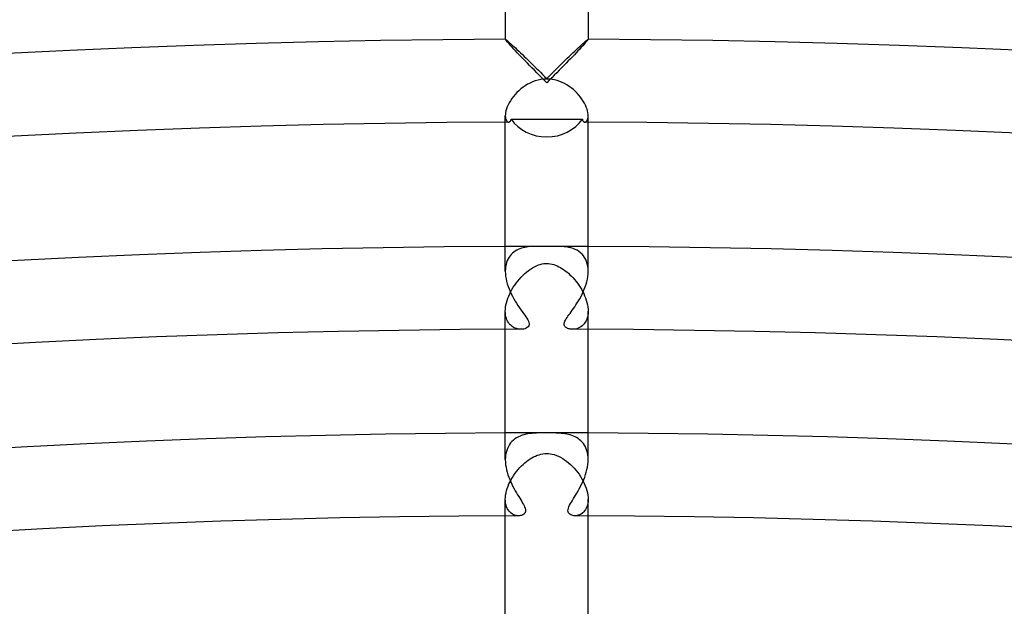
# Model space of a CAD drawing. Header units: millimetres. Extents: x -535 to 535, y -535 to 535.
# Tile 69 of 106: x -25 to 22, y 463 to 491. Entities that reach past the tile are written whole.
import ezdxf

# ---------------------------------------------------------------- set-up
doc = ezdxf.new("R2010")
doc.units = ezdxf.units.MM
doc.layers.add('HIDDEN', color=7, linetype='Continuous')
doc.layers.add('THICK', color=7, linetype='Continuous')

msp = doc.modelspace()

# ---------------------------------------------------------------- linework, layer by layer
at = {"layer": 'HIDDEN'}
for p, q in [((-2, 489.994), (-2, 489.995)), ((-2, 489.995), (-1.999, 489.995)), ((-2, 489.993), (-2, 489.994)), ((-1.999, 489.995), (-1.999, 489.996)), ((-1.999, 489.996), (-1.998, 489.996)), ((-1.998, 489.996), (-1.997, 489.996)), ((-1.997, 489.996), (-1.985, 489.991)), ((-1.985, 489.991), (-1.963, 489.976)), ((-1.963, 489.976), (-1.932, 489.952)), ((-1.932, 489.952), (-1.893, 489.92)), ((-1.893, 489.92), (-1.845, 489.879)), ((-1.845, 489.879), (-1.791, 489.831)), ((-1.791, 489.831), (-1.73, 489.776)), ((1.73, 489.776), (1.791, 489.831)), ((1.791, 489.831), (1.845, 489.879)), ((1.845, 489.879), (1.893, 489.92)), ((1.893, 489.92), (1.932, 489.952)), ((1.932, 489.952), (1.963, 489.976)), ((1.963, 489.976), (1.985, 489.991)), ((1.985, 489.991), (1.997, 489.996)), ((1.997, 489.996), (1.998, 489.996)), ((1.998, 489.996), (1.999, 489.996)), ((1.999, 489.996), (1.999, 489.995)), ((1.999, 489.995), (2, 489.995)), ((2, 489.995), (2, 489.994)), ((2, 489.994), (2, 489.993)), ((-1.73, 489.776), (-1.663, 489.715)), ((-1.663, 489.715), (-1.592, 489.649)), ((-1.592, 489.649), (-1.516, 489.578)), ((-1.516, 489.578), (-1.436, 489.503)), ((-1.436, 489.503), (-1.353, 489.424)), ((-1.353, 489.424), (-1.266, 489.342)), ((-1.266, 489.342), (-1.177, 489.257)), ((1.177, 489.257), (1.266, 489.342)), ((1.266, 489.342), (1.353, 489.424)), ((1.353, 489.424), (1.436, 489.503)), ((1.436, 489.503), (1.516, 489.578)), ((1.516, 489.578), (1.592, 489.649)), ((1.592, 489.649), (1.663, 489.715)), ((1.663, 489.715), (1.73, 489.776)), ((-1.177, 489.257), (-1.086, 489.169)), ((-1.086, 489.169), (-0.992, 489.079)), ((-0.992, 489.079), (-0.897, 488.987)), ((-0.897, 488.987), (-0.801, 488.893)), ((-0.801, 488.893), (-0.704, 488.798)), ((0.704, 488.798), (0.801, 488.893)), ((0.801, 488.893), (0.897, 488.987)), ((0.897, 488.987), (0.992, 489.079)), ((0.992, 489.079), (1.086, 489.169)), ((1.086, 489.169), (1.177, 489.257)), ((-0.704, 488.798), (-0.605, 488.701)), ((-0.605, 488.701), (-0.505, 488.603)), ((-0.505, 488.603), (-0.405, 488.504)), ((-0.405, 488.504), (-0.304, 488.405)), ((-0.304, 488.405), (-0.203, 488.304)), ((0.203, 488.304), (0.304, 488.405)), ((0.304, 488.405), (0.405, 488.504)), ((0.405, 488.504), (0.505, 488.603)), ((0.505, 488.603), (0.605, 488.701)), ((0.605, 488.701), (0.704, 488.798)), ((-0.682, 487.94), (-0.806, 487.884)), ((-0.553, 487.987), (-0.682, 487.94)), ((-0.419, 488.025), (-0.553, 487.987)), ((-0.281, 488.054), (-0.419, 488.025)), ((-0.14, 488.071), (-0.281, 488.054)), ((-0.203, 488.304), (-0.101, 488.204)), ((0, 488.077), (-0.14, 488.071)), ((-0.101, 488.204), (0, 488.102)), ((0, 488.102), (0.101, 488.204)), ((0.128, 488.072), (0, 488.077)), ((0.101, 488.204), (0.203, 488.304)), ((0.255, 488.058), (0.128, 488.072)), ((0.381, 488.034), (0.255, 488.058)), ((0.506, 488.002), (0.381, 488.034)), ((0.629, 487.96), (0.506, 488.002)), ((0.748, 487.911), (0.629, 487.96)), ((0.864, 487.855), (0.748, 487.911)), ((-1.442, 487.421), (-1.53, 487.327)), ((-1.349, 487.511), (-1.442, 487.421)), ((-1.25, 487.597), (-1.349, 487.511)), ((-1.146, 487.678), (-1.25, 487.597)), ((-1.038, 487.753), (-1.146, 487.678)), ((-0.925, 487.822), (-1.038, 487.753)), ((-0.806, 487.884), (-0.925, 487.822)), ((0.976, 487.791), (0.864, 487.855)), ((1.085, 487.722), (0.976, 487.791)), ((1.188, 487.646), (1.085, 487.722)), ((1.288, 487.566), (1.188, 487.646)), ((1.382, 487.481), (1.288, 487.566)), ((1.471, 487.391), (1.382, 487.481)), ((-1.752, 487.03), (-1.812, 486.929)), ((-1.685, 487.131), (-1.752, 487.03)), ((-1.611, 487.23), (-1.685, 487.131)), ((-1.53, 487.327), (-1.611, 487.23)), ((1.554, 487.299), (1.471, 487.391)), ((1.632, 487.203), (1.554, 487.299)), ((1.702, 487.106), (1.632, 487.203)), ((1.766, 487.009), (1.702, 487.106)), ((1.822, 486.911), (1.766, 487.009)), ((-1.968, 486.545), (-1.986, 486.458)), ((-1.941, 486.636), (-1.968, 486.545)), ((-1.907, 486.731), (-1.941, 486.636)), ((-1.863, 486.829), (-1.907, 486.731)), ((-1.812, 486.929), (-1.863, 486.829)), ((1.871, 486.814), (1.822, 486.911)), ((1.912, 486.718), (1.871, 486.814)), ((1.945, 486.625), (1.912, 486.718)), ((1.97, 486.537), (1.945, 486.625)), ((1.987, 486.454), (1.97, 486.537)), ((-1.997, 486.378), (-2, 486.304)), ((-2, 485.996), (-2, 486.305)), ((-2, 486.304), (-1.996, 486.233)), ((-1.986, 486.458), (-1.997, 486.378)), ((-1.996, 486.233), (-1.986, 486.171)), ((-1.986, 486.171), (-1.969, 486.118)), ((-1.969, 486.118), (-1.948, 486.074)), ((-1.948, 486.074), (-1.924, 486.04)), ((-1.924, 486.04), (-1.896, 486.016)), ((-1.896, 486.016), (-1.868, 486.001)), ((-1.868, 486.001), (-1.839, 485.997)), ((1.839, 485.997), (1.868, 486.001)), ((1.868, 486.001), (1.896, 486.016)), ((1.896, 486.016), (1.924, 486.04)), ((1.924, 486.04), (1.948, 486.074)), ((1.948, 486.074), (1.969, 486.118)), ((1.969, 486.118), (1.986, 486.171)), ((1.986, 486.171), (1.996, 486.233)), ((1.997, 486.376), (1.987, 486.454)), ((1.996, 486.233), (2, 486.304)), ((2, 486.304), (1.997, 486.376)), ((2, 485.996), (2, 486.305)), ((-1.451, 479.817), (-1.522, 479.775)), ((-1.377, 479.854), (-1.451, 479.817)), ((-1.3, 479.886), (-1.377, 479.854)), ((-1.221, 479.913), (-1.3, 479.886)), ((-1.141, 479.936), (-1.221, 479.913)), ((-1.06, 479.954), (-1.141, 479.936)), ((-0.978, 479.969), (-1.06, 479.954)), ((-0.897, 479.98), (-0.978, 479.969)), ((-0.815, 479.988), (-0.897, 479.98)), ((-0.734, 479.994), (-0.815, 479.988)), ((-0.654, 479.997), (-0.734, 479.994)), ((-0.574, 479.999), (-0.654, 479.997)), ((-0.492, 480), (-0.574, 479.999)), ((-0.444, 480), (-0.492, 480)), ((-0.396, 479.999), (-0.444, 480)), ((-0.348, 479.999), (-0.396, 479.999)), ((-0.298, 479.998), (-0.348, 479.999)), ((-0.249, 479.997), (-0.298, 479.998)), ((-0.199, 479.997), (-0.249, 479.997)), ((-0.149, 479.996), (-0.199, 479.997)), ((-0.099, 479.996), (-0.149, 479.996)), ((-0.05, 479.996), (-0.099, 479.996)), ((0, 479.995), (-0.05, 479.996)), ((0.038, 479.996), (0, 479.995)), ((0.076, 479.996), (0.038, 479.996)), ((0.114, 479.996), (0.076, 479.996)), ((0.156, 479.996), (0.114, 479.996)), ((0.202, 479.997), (0.156, 479.996)), ((0.252, 479.998), (0.202, 479.997)), ((0.306, 479.999), (0.252, 479.998)), ((0.364, 479.999), (0.306, 479.999)), ((0.426, 480), (0.364, 479.999)), ((0.492, 480), (0.426, 480)), ((0.606, 479.999), (0.492, 480)), ((0.721, 479.994), (0.606, 479.999)), ((0.835, 479.986), (0.721, 479.994)), ((0.949, 479.973), (0.835, 479.986)), ((1.061, 479.954), (0.949, 479.973)), ((1.169, 479.929), (1.061, 479.954)), ((1.272, 479.896), (1.169, 479.929)), ((1.37, 479.857), (1.272, 479.896)), ((1.462, 479.811), (1.37, 479.857)), ((1.549, 479.756), (1.462, 479.811)), ((-1.865, 479.398), (-1.905, 479.313)), ((-1.82, 479.476), (-1.865, 479.398)), ((-1.769, 479.548), (-1.82, 479.476)), ((-1.713, 479.614), (-1.769, 479.548)), ((-1.653, 479.673), (-1.713, 479.614)), ((-1.59, 479.727), (-1.653, 479.673)), ((-1.522, 479.775), (-1.59, 479.727)), ((1.63, 479.694), (1.549, 479.756)), ((1.704, 479.624), (1.63, 479.694)), ((1.771, 479.546), (1.704, 479.624)), ((1.83, 479.459), (1.771, 479.546)), ((1.882, 479.365), (1.83, 479.459)), ((1.924, 479.263), (1.882, 479.365)), ((-1.996, 478.912), (-2, 478.798)), ((-1.984, 479.021), (-1.996, 478.912)), ((-1.965, 479.124), (-1.984, 479.021)), ((-1.938, 479.222), (-1.965, 479.124)), ((-1.905, 479.313), (-1.938, 479.222)), ((-0.877, 478.835), (-0.783, 478.902)), ((-0.783, 478.902), (-0.688, 478.962)), ((-0.688, 478.962), (-0.593, 479.016)), ((-0.593, 479.016), (-0.497, 479.063)), ((-0.497, 479.063), (-0.402, 479.102)), ((-0.402, 479.102), (-0.311, 479.132)), ((-0.311, 479.132), (-0.226, 479.153)), ((-0.226, 479.153), (-0.146, 479.167)), ((-0.146, 479.167), (-0.071, 479.175)), ((-0.071, 479.175), (0, 479.177)), ((0, 479.177), (0.086, 479.174)), ((0.086, 479.174), (0.171, 479.163)), ((0.171, 479.163), (0.256, 479.146)), ((0.256, 479.146), (0.34, 479.123)), ((0.34, 479.123), (0.423, 479.094)), ((0.423, 479.094), (0.505, 479.059)), ((0.505, 479.059), (0.584, 479.021)), ((0.584, 479.021), (0.662, 478.978)), ((0.662, 478.978), (0.737, 478.932)), ((0.737, 478.932), (0.813, 478.881)), ((0.813, 478.881), (0.89, 478.826)), ((1.957, 479.155), (1.924, 479.263)), ((1.981, 479.039), (1.957, 479.155)), ((1.995, 478.919), (1.981, 479.039)), ((2, 478.795), (1.995, 478.919)), ((-1.4, 478.327), (-1.321, 478.422)), ((-1.321, 478.422), (-1.238, 478.513)), ((-1.238, 478.513), (-1.151, 478.6)), ((-1.151, 478.6), (-1.062, 478.684)), ((-1.062, 478.684), (-0.97, 478.762)), ((-0.97, 478.762), (-0.877, 478.835)), ((0.89, 478.826), (0.967, 478.765)), ((0.967, 478.765), (1.044, 478.7)), ((1.044, 478.7), (1.12, 478.63)), ((1.12, 478.63), (1.196, 478.556)), ((1.196, 478.556), (1.271, 478.477)), ((1.271, 478.477), (1.344, 478.394)), ((1.344, 478.394), (1.416, 478.307)), ((-1.737, 477.818), (-1.679, 477.923)), ((-1.679, 477.923), (-1.616, 478.028)), ((-1.616, 478.028), (-1.548, 478.13)), ((-1.548, 478.13), (-1.476, 478.23)), ((-1.476, 478.23), (-1.4, 478.327)), ((1.416, 478.307), (1.486, 478.217)), ((1.486, 478.217), (1.553, 478.123)), ((1.553, 478.123), (1.616, 478.027)), ((1.616, 478.027), (1.676, 477.928)), ((1.676, 477.928), (1.733, 477.826)), ((-1.917, 477.385), (-1.881, 477.493)), ((-1.881, 477.493), (-1.838, 477.602)), ((-1.838, 477.602), (-1.79, 477.71)), ((-1.79, 477.71), (-1.737, 477.818)), ((1.733, 477.826), (1.785, 477.723)), ((1.785, 477.723), (1.832, 477.617)), ((1.832, 477.617), (1.875, 477.511)), ((1.875, 477.511), (1.911, 477.403)), ((-2, 476.871), (-1.997, 476.967)), ((-1.997, 476.967), (-1.987, 477.068)), ((-1.987, 477.068), (-1.97, 477.172)), ((-1.97, 477.172), (-1.947, 477.277)), ((-1.947, 477.277), (-1.917, 477.385)), ((1.911, 477.403), (1.942, 477.295)), ((1.942, 477.295), (1.967, 477.187)), ((1.967, 477.187), (1.985, 477.08)), ((1.985, 477.08), (1.996, 476.975)), ((1.996, 476.975), (2, 476.873)), ((-2, 475.996), (-2, 476.872)), ((-1.997, 476.776), (-2, 476.871)), ((-1.987, 476.687), (-1.997, 476.776)), ((-1.971, 476.602), (-1.987, 476.687)), ((-1.949, 476.524), (-1.971, 476.602)), ((-1.922, 476.451), (-1.949, 476.524)), ((1.937, 476.489), (1.902, 476.409)), ((1.964, 476.577), (1.937, 476.489)), ((1.984, 476.67), (1.964, 476.577)), ((1.996, 476.769), (1.984, 476.67)), ((2, 476.873), (1.996, 476.769)), ((2, 475.996), (2, 476.872)), ((-1.89, 476.384), (-1.922, 476.451)), ((-1.854, 476.323), (-1.89, 476.384)), ((-1.814, 476.268), (-1.854, 476.323)), ((-1.771, 476.218), (-1.814, 476.268)), ((-1.724, 476.174), (-1.771, 476.218)), ((-1.675, 476.135), (-1.724, 476.174)), ((-1.624, 476.101), (-1.675, 476.135)), ((-1.571, 476.072), (-1.624, 476.101)), ((-1.517, 476.048), (-1.571, 476.072)), ((-1.462, 476.03), (-1.517, 476.048)), ((-1.407, 476.015), (-1.462, 476.03)), ((-1.352, 476.006), (-1.407, 476.015)), ((1.381, 476.01), (1.313, 476.001)), ((1.449, 476.026), (1.381, 476.01)), ((1.516, 476.048), (1.449, 476.026)), ((1.582, 476.078), (1.516, 476.048)), ((1.646, 476.115), (1.582, 476.078)), ((1.706, 476.159), (1.646, 476.115)), ((1.763, 476.21), (1.706, 476.159)), ((1.815, 476.269), (1.763, 476.21)), ((1.862, 476.335), (1.815, 476.269)), ((1.902, 476.409), (1.862, 476.335)), ((-1.299, 476), (-1.352, 476.006)), ((-1.246, 475.998), (-1.299, 476)), ((1.313, 476.001), (1.246, 475.998)), ((-1.371, 470.808), (-1.455, 470.762)), ((-1.284, 470.847), (-1.371, 470.808)), ((-1.194, 470.881), (-1.284, 470.847)), ((-1.1, 470.909), (-1.194, 470.881)), ((-1.005, 470.932), (-1.1, 470.909)), ((-0.907, 470.951), (-1.005, 470.932)), ((-0.808, 470.966), (-0.907, 470.951)), ((-0.706, 470.977), (-0.808, 470.966)), ((-0.604, 470.985), (-0.706, 470.977)), ((-0.5, 470.991), (-0.604, 470.985)), ((-0.398, 470.995), (-0.5, 470.991)), ((-0.304, 470.997), (-0.398, 470.995)), ((-0.218, 470.998), (-0.304, 470.997)), ((-0.14, 470.998), (-0.218, 470.998)), ((-0.069, 470.999), (-0.14, 470.998)), ((0, 470.999), (-0.069, 470.999)), ((0.082, 470.999), (0, 470.999)), ((0.166, 470.998), (0.082, 470.999)), ((0.253, 470.997), (0.166, 470.998)), ((0.343, 470.996), (0.253, 470.997)), ((0.435, 470.993), (0.343, 470.996)), ((0.526, 470.99), (0.435, 470.993)), ((0.616, 470.984), (0.526, 470.99)), ((0.705, 470.977), (0.616, 470.984)), ((0.793, 470.968), (0.705, 470.977)), ((0.879, 470.956), (0.793, 470.968)), ((0.963, 470.941), (0.879, 470.956)), ((1.046, 470.923), (0.963, 470.941)), ((1.129, 470.901), (1.046, 470.923)), ((1.21, 470.875), (1.129, 470.901)), ((1.29, 470.845), (1.21, 470.875)), ((1.368, 470.81), (1.29, 470.845)), ((1.444, 470.769), (1.368, 470.81)), ((-1.854, 470.346), (-1.898, 470.253)), ((-1.803, 470.432), (-1.854, 470.346)), ((-1.745, 470.512), (-1.803, 470.432)), ((-1.681, 470.585), (-1.745, 470.512)), ((-1.611, 470.651), (-1.681, 470.585)), ((-1.535, 470.71), (-1.611, 470.651)), ((-1.455, 470.762), (-1.535, 470.71)), ((1.517, 470.723), (1.444, 470.769)), ((1.586, 470.671), (1.517, 470.723)), ((1.652, 470.614), (1.586, 470.671)), ((1.713, 470.55), (1.652, 470.614)), ((1.769, 470.48), (1.713, 470.55)), ((1.821, 470.404), (1.769, 470.48)), ((1.867, 470.322), (1.821, 470.404)), ((1.906, 470.234), (1.867, 470.322)), ((-1.984, 469.939), (-1.996, 469.824)), ((-1.963, 470.048), (-1.984, 469.939)), ((-1.935, 470.153), (-1.963, 470.048)), ((-1.898, 470.253), (-1.935, 470.153)), ((-0.72, 469.792), (-0.634, 469.839)), ((-0.634, 469.839), (-0.547, 469.881)), ((-0.547, 469.881), (-0.46, 469.917)), ((-0.46, 469.917), (-0.37, 469.947)), ((-0.37, 469.947), (-0.28, 469.972)), ((-0.28, 469.972), (-0.187, 469.99)), ((-0.187, 469.99), (-0.094, 470.001)), ((-0.094, 470.001), (0, 470.005)), ((0, 470.005), (0.084, 470.002)), ((0.084, 470.002), (0.172, 469.992)), ((0.172, 469.992), (0.266, 469.975)), ((0.266, 469.975), (0.366, 469.949)), ((0.366, 469.949), (0.469, 469.913)), ((0.469, 469.913), (0.571, 469.87)), ((0.571, 469.87), (0.672, 469.819)), ((1.939, 470.139), (1.906, 470.234)), ((1.966, 470.039), (1.939, 470.139)), ((1.985, 469.933), (1.966, 470.039)), ((1.996, 469.823), (1.985, 469.933)), ((-1.996, 469.824), (-2, 469.707)), ((-1.301, 469.321), (-1.222, 469.402)), ((-1.222, 469.402), (-1.141, 469.479)), ((-1.141, 469.479), (-1.059, 469.552)), ((-1.059, 469.552), (-0.976, 469.619)), ((-0.976, 469.619), (-0.891, 469.682)), ((-0.891, 469.682), (-0.806, 469.74)), ((-0.806, 469.74), (-0.72, 469.792)), ((0.672, 469.819), (0.77, 469.762)), ((0.77, 469.762), (0.866, 469.7)), ((0.866, 469.7), (0.96, 469.631)), ((0.96, 469.631), (1.053, 469.557)), ((1.053, 469.557), (1.143, 469.477)), ((1.143, 469.477), (1.232, 469.392)), ((1.232, 469.392), (1.319, 469.301)), ((2, 469.708), (1.996, 469.823)), ((-1.658, 468.852), (-1.593, 468.952)), ((-1.593, 468.952), (-1.524, 469.05)), ((-1.524, 469.05), (-1.452, 469.144)), ((-1.452, 469.144), (-1.378, 469.235)), ((-1.378, 469.235), (-1.301, 469.321)), ((1.319, 469.301), (1.402, 469.206)), ((1.402, 469.206), (1.483, 469.106)), ((1.483, 469.106), (1.559, 469.002)), ((1.559, 469.002), (1.631, 468.894)), ((1.631, 468.894), (1.698, 468.785)), ((-1.908, 468.321), (-1.869, 468.429)), ((-1.869, 468.429), (-1.824, 468.538)), ((-1.824, 468.538), (-1.773, 468.644)), ((-1.773, 468.644), (-1.718, 468.749)), ((-1.718, 468.749), (-1.658, 468.852)), ((1.698, 468.785), (1.759, 468.673)), ((1.759, 468.673), (1.814, 468.56)), ((1.814, 468.56), (1.862, 468.446)), ((1.862, 468.446), (1.904, 468.332)), ((-1.996, 467.894), (-1.985, 467.998)), ((-1.985, 467.998), (-1.966, 468.104)), ((-1.966, 468.104), (-1.941, 468.212)), ((-1.941, 468.212), (-1.908, 468.321)), ((1.904, 468.332), (1.939, 468.219)), ((1.939, 468.219), (1.966, 468.108)), ((1.966, 468.108), (1.985, 467.999)), ((1.985, 467.999), (1.996, 467.893)), ((-2, 467.793), (-1.996, 467.894)), ((-1.996, 467.693), (-2, 467.793)), ((-2, 466.996), (-2, 467.793)), ((-1.984, 467.597), (-1.996, 467.693)), ((-1.964, 467.508), (-1.984, 467.597)), ((-1.938, 467.426), (-1.964, 467.508)), ((1.966, 467.512), (1.94, 467.433)), ((1.984, 467.599), (1.966, 467.512)), ((1.996, 467.693), (1.984, 467.599)), ((1.996, 467.893), (2, 467.792)), ((2, 467.792), (1.996, 467.693)), ((2, 466.996), (2, 467.793)), ((-1.905, 467.35), (-1.938, 467.426)), ((-1.865, 467.282), (-1.905, 467.35)), ((-1.821, 467.221), (-1.865, 467.282)), ((-1.771, 467.167), (-1.821, 467.221)), ((-1.718, 467.121), (-1.771, 467.167)), ((-1.661, 467.083), (-1.718, 467.121)), ((-1.602, 467.051), (-1.661, 467.083)), ((-1.541, 467.027), (-1.602, 467.051)), ((-1.479, 467.011), (-1.541, 467.027)), ((-1.418, 467.001), (-1.479, 467.011)), ((-1.358, 466.998), (-1.418, 467.001)), ((1.412, 467), (1.358, 466.998)), ((1.466, 467.008), (1.412, 467)), ((1.522, 467.022), (1.466, 467.008)), ((1.577, 467.041), (1.522, 467.022)), ((1.633, 467.067), (1.577, 467.041)), ((1.686, 467.099), (1.633, 467.067)), ((1.738, 467.137), (1.686, 467.099)), ((1.786, 467.182), (1.738, 467.137)), ((1.832, 467.234), (1.786, 467.182)), ((1.873, 467.294), (1.832, 467.234)), ((1.909, 467.36), (1.873, 467.294)), ((1.94, 467.433), (1.909, 467.36))]:
    msp.add_line(p, q, dxfattribs=at)
for radius, start, end in [(480, 90.05871, 90.23873), (480, 89.76129, 89.94131), (471, 89.7567, 90.24332)]:
    msp.add_arc((0, 0), radius, start, end, dxfattribs=at)
at = {"layer": 'THICK'}
for p, q in [((-2, 527), (-2, 489.993)), ((2, 527), (2, 489.993)), ((-1.994, 489.979), (-2, 489.993)), ((-1.977, 489.954), (-1.994, 489.979)), ((-1.948, 489.919), (-1.977, 489.954)), ((-1.909, 489.873), (-1.948, 489.919)), ((-1.861, 489.818), (-1.909, 489.873)), ((-1.805, 489.755), (-1.861, 489.818)), ((1.861, 489.818), (1.805, 489.755)), ((1.909, 489.873), (1.861, 489.818)), ((1.948, 489.919), (1.909, 489.873)), ((1.977, 489.954), (1.948, 489.919)), ((1.994, 489.979), (1.977, 489.954)), ((2, 489.993), (1.994, 489.979)), ((-1.741, 489.685), (-1.805, 489.755)), ((-1.669, 489.608), (-1.741, 489.685)), ((-1.592, 489.526), (-1.669, 489.608)), ((-1.51, 489.439), (-1.592, 489.526)), ((-1.423, 489.348), (-1.51, 489.439)), ((-1.333, 489.253), (-1.423, 489.348)), ((1.423, 489.348), (1.333, 489.253)), ((1.51, 489.439), (1.423, 489.348)), ((1.592, 489.526), (1.51, 489.439)), ((1.669, 489.608), (1.592, 489.526)), ((1.741, 489.685), (1.669, 489.608)), ((1.805, 489.755), (1.741, 489.685)), ((-1.239, 489.155), (-1.333, 489.253)), ((-1.141, 489.054), (-1.239, 489.155)), ((-1.039, 488.949), (-1.141, 489.054)), ((-0.934, 488.841), (-1.039, 488.949)), ((1.039, 488.949), (0.934, 488.841)), ((1.141, 489.054), (1.039, 488.949)), ((1.239, 489.155), (1.141, 489.054)), ((1.333, 489.253), (1.239, 489.155)), ((-0.825, 488.73), (-0.934, 488.841)), ((-0.713, 488.616), (-0.825, 488.73)), ((-0.598, 488.499), (-0.713, 488.616)), ((-0.48, 488.38), (-0.598, 488.499)), ((-0.361, 488.26), (-0.48, 488.38)), ((0.48, 488.38), (0.361, 488.26)), ((0.598, 488.499), (0.48, 488.38)), ((0.713, 488.616), (0.598, 488.499)), ((0.825, 488.73), (0.713, 488.616)), ((0.934, 488.841), (0.825, 488.73)), ((-0.241, 488.139), (-0.361, 488.26)), ((-0.121, 488.018), (-0.241, 488.139)), ((0, 487.898), (-0.121, 488.018)), ((0.121, 488.018), (0, 487.898)), ((0.241, 488.139), (0.121, 488.018)), ((0.361, 488.26), (0.241, 488.139)), ((-2, 478.797), (-2, 485.996)), ((-1.839, 485.997), (-1.823, 485.998)), ((-1.823, 485.998), (-1.808, 486.002)), ((-1.808, 486.002), (-1.794, 486.01)), ((-1.794, 486.01), (-1.78, 486.02)), ((-1.78, 486.02), (-1.767, 486.032)), ((-1.767, 486.032), (-1.755, 486.048)), ((-1.755, 486.048), (-1.744, 486.067)), ((-1.744, 486.067), (-1.734, 486.088)), ((-1.734, 486.088), (-1.726, 486.113)), ((-1.726, 486.113), (-1.72, 486.14)), ((-1.72, 486.14), (-1.144, 486.141)), ((-1.144, 486.141), (-0.571, 486.142)), ((-0.571, 486.142), (0, 486.142)), ((0, 486.142), (0.571, 486.142)), ((0.571, 486.142), (1.144, 486.141)), ((1.144, 486.141), (1.72, 486.14)), ((1.72, 486.14), (1.726, 486.113)), ((1.726, 486.113), (1.735, 486.088)), ((1.735, 486.088), (1.744, 486.067)), ((1.744, 486.067), (1.755, 486.048)), ((1.755, 486.048), (1.767, 486.032)), ((1.767, 486.032), (1.78, 486.02)), ((1.78, 486.02), (1.794, 486.01)), ((1.794, 486.01), (1.808, 486.002)), ((1.808, 486.002), (1.823, 485.998)), ((1.823, 485.998), (1.839, 485.997)), ((2, 478.797), (2, 485.996)), ((-2, 478.798), (-1.996, 478.682)), ((-1.996, 478.682), (-1.985, 478.562)), ((-1.985, 478.562), (-1.966, 478.44)), ((-1.966, 478.44), (-1.939, 478.317)), ((1.934, 478.295), (1.962, 478.42)), ((1.962, 478.42), (1.983, 478.546)), ((1.983, 478.546), (1.995, 478.671)), ((1.995, 478.671), (2, 478.795)), ((-1.939, 478.317), (-1.906, 478.193)), ((-1.906, 478.193), (-1.867, 478.07)), ((-1.867, 478.07), (-1.822, 477.948)), ((-1.822, 477.948), (-1.772, 477.827)), ((1.765, 477.81), (1.814, 477.928)), ((1.814, 477.928), (1.86, 478.048)), ((1.86, 478.048), (1.9, 478.171)), ((1.9, 478.171), (1.934, 478.295)), ((-1.772, 477.827), (-1.717, 477.707)), ((-1.717, 477.707), (-1.658, 477.59)), ((-1.658, 477.59), (-1.596, 477.474)), ((-1.596, 477.474), (-1.53, 477.362)), ((1.536, 477.37), (1.596, 477.474)), ((1.596, 477.474), (1.655, 477.582)), ((1.655, 477.582), (1.711, 477.694)), ((1.711, 477.694), (1.765, 477.81)), ((-1.53, 477.362), (-1.463, 477.252)), ((-1.463, 477.252), (-1.393, 477.145)), ((-1.393, 477.145), (-1.323, 477.042)), ((-1.323, 477.042), (-1.254, 476.943)), ((1.234, 476.915), (1.292, 476.998)), ((1.292, 476.998), (1.352, 477.084)), ((1.352, 477.084), (1.413, 477.175)), ((1.413, 477.175), (1.474, 477.27)), ((1.474, 477.27), (1.536, 477.37)), ((-1.254, 476.943), (-1.186, 476.85)), ((-1.186, 476.85), (-1.121, 476.761)), ((-1.121, 476.761), (-1.061, 476.678)), ((-1.061, 476.678), (-1.006, 476.6)), ((-1.006, 476.6), (-0.958, 476.528)), ((-0.958, 476.528), (-0.916, 476.458)), ((0.908, 476.444), (0.941, 476.501)), ((0.941, 476.501), (0.98, 476.562)), ((0.98, 476.562), (1.024, 476.626)), ((1.024, 476.626), (1.072, 476.693)), ((1.072, 476.693), (1.124, 476.764)), ((1.124, 476.764), (1.177, 476.838)), ((1.177, 476.838), (1.234, 476.915)), ((-1.11, 476.012), (-1.176, 476.002)), ((-1.049, 476.028), (-1.11, 476.012)), ((-0.992, 476.05), (-1.049, 476.028)), ((-0.941, 476.08), (-0.992, 476.05)), ((-0.898, 476.116), (-0.941, 476.08)), ((-0.916, 476.458), (-0.881, 476.391)), ((-0.867, 476.159), (-0.898, 476.116)), ((-0.881, 476.391), (-0.857, 476.326)), ((-0.849, 476.209), (-0.867, 476.159)), ((-0.857, 476.326), (-0.846, 476.265)), ((-0.846, 476.265), (-0.849, 476.209)), ((0.845, 476.246), (0.849, 476.291)), ((0.85, 476.206), (0.845, 476.246)), ((0.849, 476.291), (0.861, 476.339)), ((0.862, 476.169), (0.85, 476.206)), ((0.861, 476.339), (0.881, 476.39)), ((0.881, 476.137), (0.862, 476.169)), ((0.881, 476.39), (0.908, 476.444)), ((0.906, 476.108), (0.881, 476.137)), ((0.936, 476.083), (0.906, 476.108)), ((0.97, 476.062), (0.936, 476.083)), ((1.009, 476.043), (0.97, 476.062)), ((1.051, 476.027), (1.009, 476.043)), ((1.096, 476.015), (1.051, 476.027)), ((1.145, 476.006), (1.096, 476.015)), ((-2, 469.707), (-2, 475.996)), ((-1.176, 476.002), (-1.246, 475.998)), ((1.195, 476), (1.145, 476.006)), ((1.246, 475.998), (1.195, 476)), ((2, 469.707), (2, 475.996)), ((-2, 469.707), (-1.996, 469.586)), ((-1.996, 469.586), (-1.984, 469.464)), ((-1.984, 469.464), (-1.966, 469.341)), ((1.943, 469.23), (1.968, 469.352)), ((1.968, 469.352), (1.985, 469.472)), ((1.985, 469.472), (1.996, 469.591)), ((1.996, 469.591), (2, 469.708)), ((-1.966, 469.341), (-1.941, 469.219)), ((-1.941, 469.219), (-1.909, 469.098)), ((-1.909, 469.098), (-1.873, 468.978)), ((-1.873, 468.978), (-1.832, 468.86)), ((1.835, 468.867), (1.876, 468.987)), ((1.876, 468.987), (1.912, 469.108)), ((1.912, 469.108), (1.943, 469.23)), ((-1.832, 468.86), (-1.787, 468.744)), ((-1.787, 468.744), (-1.738, 468.63)), ((-1.738, 468.63), (-1.687, 468.519)), ((-1.687, 468.519), (-1.633, 468.411)), ((-1.633, 468.411), (-1.577, 468.306)), ((1.574, 468.3), (1.631, 468.407)), ((1.631, 468.407), (1.686, 468.519)), ((1.686, 468.519), (1.739, 468.633)), ((1.739, 468.633), (1.789, 468.749)), ((1.789, 468.749), (1.835, 468.867)), ((-1.577, 468.306), (-1.521, 468.205)), ((-1.521, 468.205), (-1.464, 468.107)), ((-1.464, 468.107), (-1.408, 468.014)), ((-1.408, 468.014), (-1.354, 467.925)), ((-1.354, 467.925), (-1.301, 467.84)), ((1.345, 467.911), (1.401, 468.002)), ((1.401, 468.002), (1.458, 468.097)), ((1.458, 468.097), (1.516, 468.197)), ((1.516, 468.197), (1.574, 468.3)), ((-1.301, 467.84), (-1.252, 467.76)), ((-1.252, 467.76), (-1.205, 467.684)), ((-1.205, 467.684), (-1.163, 467.612)), ((-1.163, 467.612), (-1.126, 467.545)), ((-1.126, 467.545), (-1.093, 467.48)), ((-1.093, 467.48), (-1.066, 467.418)), ((1.072, 467.434), (1.106, 467.507)), ((1.106, 467.507), (1.146, 467.583)), ((1.146, 467.583), (1.192, 467.661)), ((1.192, 467.661), (1.241, 467.742)), ((1.241, 467.742), (1.292, 467.825)), ((1.292, 467.825), (1.345, 467.911)), ((-2, 460.615), (-2, 466.996)), ((-1.312, 467), (-1.358, 466.998)), ((-1.267, 467.006), (-1.312, 467)), ((-1.225, 467.016), (-1.267, 467.006)), ((-1.185, 467.03), (-1.225, 467.016)), ((-1.148, 467.048), (-1.185, 467.03)), ((-1.114, 467.07), (-1.148, 467.048)), ((-1.084, 467.097), (-1.114, 467.07)), ((-1.059, 467.129), (-1.084, 467.097)), ((-1.066, 467.418), (-1.045, 467.359)), ((-1.041, 467.165), (-1.059, 467.129)), ((-1.045, 467.359), (-1.032, 467.304)), ((-1.03, 467.207), (-1.041, 467.165)), ((-1.032, 467.304), (-1.027, 467.253)), ((-1.027, 467.253), (-1.03, 467.207)), ((1.027, 467.242), (1.031, 467.301)), ((1.034, 467.188), (1.027, 467.242)), ((1.031, 467.301), (1.047, 467.366)), ((1.053, 467.141), (1.034, 467.188)), ((1.047, 467.366), (1.072, 467.434)), ((1.081, 467.1), (1.053, 467.141)), ((1.117, 467.068), (1.081, 467.1)), ((1.16, 467.042), (1.117, 467.068)), ((1.205, 467.023), (1.16, 467.042)), ((1.253, 467.009), (1.205, 467.023)), ((1.304, 467.001), (1.253, 467.009)), ((1.358, 466.998), (1.304, 467.001)), ((2, 460.615), (2, 466.996))]:
    msp.add_line(p, q, dxfattribs=at)
for radius, start, end in [(490, 90.23358, 134.76643), (490, 45.23353, 89.76644), (486, 90.21673, 134.78322), (486, 45.21674, 89.78323), (480, 90.23873, 134.76128), (480, 45.23874, 89.76129), (476, 90.14998, 134.84997), (476, 45.14999, 89.84998), (471, 90.24332, 134.75669), (471, 45.24327, 89.7567), (467, 90.16665, 134.83336), (467, 45.16666, 89.83337)]:
    msp.add_arc((0, 0), radius, start, end, dxfattribs=at)
for start_param, end_param in [(-2.606091, -1.570796), (-1.570796, -0.535501)]:
    msp.add_ellipse((0, 487.033), major_axis=(2, 0), ratio=0.875421, start_param=start_param, end_param=end_param, dxfattribs=at)

doc.saveas('drawing.dxf')
